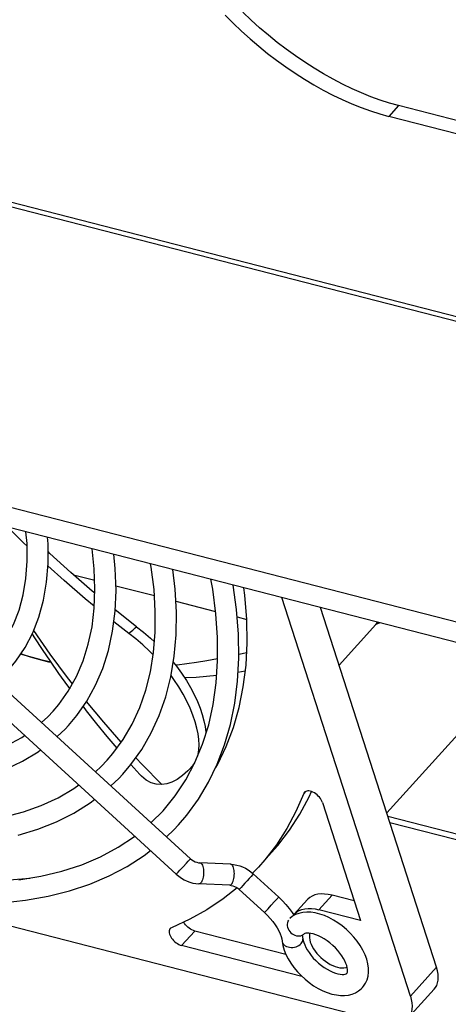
# Model space of a CAD drawing. Extents: x -4139 to -1089, y -1564 to 1941.
# Tile 20 of 160: x -2180 to -2143, y -1399 to -1315. Entities that reach past the tile are written whole.
import ezdxf

# ---------------------------------------------------------------- set-up
doc = ezdxf.new("R2010")
doc.units = 0
doc.header["$LTSCALE"] = 23.1
for name, color, linetype in [('E_FENGSHANZHAO_D120_2_10_1', 7, 'CONTINUOUS'), ('E_FENGSHANZHAO_D120_2_4_1_', 7, 'CONTINUOUS'), ('E_FENGSHANZHAO_D120_2_7_1_', 7, 'CONTINUOUS'), ('E_FENGSHANZHAO_D120_2_8_1_', 7, 'CONTINUOUS'), ('E_FENGSHANZHAO_D120_2_9_1_', 7, 'CONTINUOUS'), ('FAN_ADDA_AD1224UB-F51_4_1_', 7, 'CONTINUOUS'), ('SE5M_BASE_FAN_A_3_1_1_AM_0', 7, 'CONTINUOUS'), ('SE5M_BOTTOM_A_3_1_1_AM_0', 7, 'CONTINUOUS'), ('SE5M_GND_A_3_1_1_AM_0', 7, 'CONTINUOUS')]:
    doc.layers.add(name, color=color, linetype=linetype)

msp = doc.modelspace()

# ---------------------------------------------------------------- linework, layer by layer
at = {"layer": 'E_FENGSHANZHAO_D120_2_10_1', "color": 7}
msp.add_line((-2168.549, -1383.34), (-2167.529, -1382.322), dxfattribs=at)
for points in [[(-2167.529, -1382.322), (-2166.493, -1381.056), (-2165.58, -1379.679), (-2164.795, -1378.2), (-2164.14, -1376.624), (-2163.618, -1374.958), (-2163.229, -1373.207), (-2162.972, -1371.374), (-2162.849, -1369.466), (-2162.858, -1367.488), (-2163.001, -1365.444), (-2163.276, -1363.342), (-2163.437, -1362.485)], [(-2166.197, -1383.532), (-2165.488, -1382.701), (-2164.497, -1381.34), (-2163.626, -1379.88), (-2162.877, -1378.324), (-2162.253, -1376.676), (-2161.755, -1374.937), (-2161.386, -1373.113), (-2161.149, -1371.211), (-2161.043, -1369.236), (-2161.069, -1367.193), (-2161.228, -1365.087), (-2161.512, -1362.98)], [(-2167.225, -1384.551), (-2166.597, -1383.959), (-2166.197, -1383.532)], [(-2179.887, -1388.25), (-2177.997, -1387.94), (-2176.195, -1387.505), (-2174.486, -1386.945), (-2172.875, -1386.261), (-2171.369, -1385.454), (-2169.974, -1384.527), (-2169.944, -1384.503)], [(-2181.307, -1390.201), (-2179.299, -1389.987), (-2177.373, -1389.649), (-2175.534, -1389.188), (-2173.788, -1388.606), (-2172.141, -1387.905), (-2170.596, -1387.088), (-2169.154, -1386.156), (-2168.606, -1385.727)]]:
    msp.add_lwpolyline(points, dxfattribs=at)
at = {"layer": 'E_FENGSHANZHAO_D120_2_4_1_', "color": 7}
for p, q in [((-2166.388, -1387.757), (-2205.965, -1351.542)), ((-2165.173, -1386.429), (-2198.962, -1355.51)), ((-2161.737, -1386.9), (-2164.37, -1386.786)), ((-2160.007, -1387.551), (-2159.796, -1387.728)), ((-2157.623, -1389.716), (-2159.796, -1387.728)), ((-2161.815, -1388.699), (-2164.448, -1388.584)), ((-2161.815, -1388.699), (-2161.682, -1388.713)), ((-2158.838, -1391.044), (-2161.012, -1389.056)), ((-2156.457, -1391.052), (-2156.302, -1391.293)), ((-2155.599, -1392.974), (-2155.546, -1393.286))]:
    msp.add_line(p, q, dxfattribs=at)
at = {"layer": 'E_FENGSHANZHAO_D120_2_4_1_', "color": 2}
for p, q in [((-2165.803, -1387.128), (-2165.525, -1386.823)), ((-2165.525, -1386.823), (-2165.367, -1386.649)), ((-2165.367, -1386.649), (-2165.25, -1386.518)), ((-2166.226, -1387.586), (-2166.076, -1387.425)), ((-2166.076, -1387.425), (-2165.803, -1387.128)), ((-2159.873, -1387.817), (-2159.991, -1387.947)), ((-2160.521, -1388.53), (-2160.7, -1388.724)), ((-2160.331, -1388.322), (-2160.521, -1388.53)), ((-2160.148, -1388.122), (-2160.331, -1388.322)), ((-2159.991, -1387.947), (-2160.148, -1388.122)), ((-2160.7, -1388.724), (-2160.849, -1388.885)), ((-2158.253, -1390.415), (-2157.975, -1390.11)), ((-2157.975, -1390.11), (-2157.817, -1389.936)), ((-2157.817, -1389.936), (-2157.7, -1389.805)), ((-2158.676, -1390.874), (-2158.527, -1390.712)), ((-2158.527, -1390.712), (-2158.253, -1390.415))]:
    msp.add_line(p, q, dxfattribs=at)
for points in [[(-2165.25, -1386.518), (-2165.21, -1386.473), (-2165.184, -1386.444), (-2165.173, -1386.43), (-2165.173, -1386.429)], [(-2164.37, -1386.786), (-2164.356, -1386.787), (-2164.301, -1386.807), (-2164.249, -1386.847), (-2164.201, -1386.909), (-2164.158, -1386.989), (-2164.122, -1387.087), (-2164.092, -1387.199), (-2164.07, -1387.324)], [(-2161.437, -1387.438), (-2161.459, -1387.313), (-2161.488, -1387.201), (-2161.525, -1387.103), (-2161.568, -1387.023), (-2161.616, -1386.962), (-2161.668, -1386.921), (-2161.722, -1386.902), (-2161.737, -1386.9)], [(-2166.388, -1387.757), (-2166.384, -1387.753), (-2166.365, -1387.734), (-2166.332, -1387.7), (-2166.226, -1387.586)], [(-2164.07, -1387.324), (-2164.057, -1387.457), (-2164.052, -1387.596), (-2164.056, -1387.737), (-2164.069, -1387.877), (-2164.09, -1388.012), (-2164.119, -1388.139), (-2164.155, -1388.255), (-2164.197, -1388.357), (-2164.245, -1388.442), (-2164.296, -1388.509)], [(-2161.663, -1388.623), (-2161.611, -1388.556), (-2161.564, -1388.471), (-2161.521, -1388.369), (-2161.485, -1388.253), (-2161.456, -1388.126), (-2161.435, -1387.991), (-2161.423, -1387.851), (-2161.419, -1387.71), (-2161.424, -1387.571), (-2161.437, -1387.438)], [(-2159.796, -1387.728), (-2159.797, -1387.729), (-2159.808, -1387.742), (-2159.834, -1387.772), (-2159.873, -1387.817)], [(-2164.296, -1388.509), (-2164.351, -1388.555), (-2164.406, -1388.58), (-2164.448, -1388.584)], [(-2161.815, -1388.699), (-2161.773, -1388.694), (-2161.717, -1388.669), (-2161.663, -1388.623)], [(-2160.849, -1388.885), (-2160.955, -1388.998), (-2160.988, -1389.033), (-2161.007, -1389.052), (-2161.012, -1389.056)], [(-2157.7, -1389.805), (-2157.66, -1389.76), (-2157.635, -1389.731), (-2157.624, -1389.717), (-2157.623, -1389.716)], [(-2158.838, -1391.044), (-2158.834, -1391.041), (-2158.815, -1391.022), (-2158.782, -1390.987), (-2158.676, -1390.874)], [(-2157.334, -1393.495), (-2157.321, -1393.561), (-2157.284, -1393.655), (-2157.226, -1393.743), (-2157.149, -1393.823), (-2157.054, -1393.891), (-2156.944, -1393.947), (-2156.822, -1393.99), (-2156.69, -1394.018), (-2156.553, -1394.03), (-2156.412, -1394.027), (-2156.272, -1394.007), (-2156.136, -1393.973), (-2156.008, -1393.925), (-2155.89, -1393.863), (-2155.786, -1393.789), (-2155.698, -1393.706)], [(-2155.698, -1393.706), (-2155.628, -1393.615), (-2155.579, -1393.519), (-2155.55, -1393.419), (-2155.543, -1393.318), (-2155.546, -1393.286)]]:
    msp.add_lwpolyline(points, dxfattribs=at)
at = {"layer": 'E_FENGSHANZHAO_D120_2_4_1_', "color": 7}
for points in [[(-2165.173, -1386.429), (-2165.049, -1386.53), (-2164.917, -1386.617), (-2164.78, -1386.687), (-2164.641, -1386.738), (-2164.503, -1386.771), (-2164.37, -1386.786)], [(-2161.737, -1386.9), (-2161.478, -1386.924), (-2161.219, -1386.971), (-2160.962, -1387.043), (-2160.71, -1387.137), (-2160.465, -1387.255), (-2160.23, -1387.393), (-2160.007, -1387.551)], [(-2166.388, -1387.757), (-2166.177, -1387.934), (-2165.954, -1388.092), (-2165.718, -1388.231), (-2165.473, -1388.348), (-2165.222, -1388.442), (-2164.965, -1388.514), (-2164.707, -1388.561), (-2164.448, -1388.584)], [(-2161.682, -1388.713), (-2161.544, -1388.746), (-2161.405, -1388.798), (-2161.268, -1388.868), (-2161.135, -1388.954), (-2161.012, -1389.056)], [(-2157.623, -1389.716), (-2157.301, -1390.028), (-2156.997, -1390.356), (-2156.715, -1390.698), (-2156.457, -1391.052)], [(-2158.838, -1391.044), (-2158.581, -1391.293), (-2158.342, -1391.553), (-2158.123, -1391.819), (-2157.929, -1392.088), (-2157.761, -1392.354), (-2157.62, -1392.613), (-2157.508, -1392.861), (-2157.423, -1393.093), (-2157.366, -1393.305), (-2157.334, -1393.495)], [(-2150.452, -1397.471), (-2150.349, -1397.347), (-2150.184, -1397.093), (-2150.056, -1396.809), (-2149.968, -1396.491), (-2149.926, -1396.15), (-2149.93, -1395.798), (-2149.979, -1395.431), (-2150.076, -1395.048), (-2150.218, -1394.657), (-2150.405, -1394.263), (-2150.632, -1393.873), (-2150.892, -1393.499), (-2151.18, -1393.14), (-2151.492, -1392.802), (-2151.825, -1392.486), (-2152.176, -1392.193), (-2152.544, -1391.926), (-2152.926, -1391.686), (-2153.315, -1391.479), (-2153.706, -1391.307), (-2154.096, -1391.173), (-2154.484, -1391.078), (-2154.863, -1391.024), (-2155.224, -1391.013), (-2155.565, -1391.044), (-2155.884, -1391.115), (-2156.177, -1391.225), (-2156.438, -1391.368), (-2156.666, -1391.54)], [(-2156.79, -1391.688), (-2156.843, -1391.796), (-2156.877, -1391.915), (-2156.891, -1392.04), (-2156.885, -1392.169), (-2156.86, -1392.299), (-2156.816, -1392.427), (-2156.754, -1392.551), (-2156.674, -1392.666), (-2156.58, -1392.771), (-2156.473, -1392.863), (-2156.357, -1392.938), (-2156.235, -1392.996), (-2156.108, -1393.034), (-2155.98, -1393.053), (-2155.854, -1393.052), (-2155.733, -1393.029), (-2155.619, -1392.986), (-2155.518, -1392.924), (-2155.48, -1392.894)], [(-2151.786, -1396.263), (-2151.78, -1396.255), (-2151.759, -1396.22), (-2151.739, -1396.161), (-2151.724, -1396.064), (-2151.725, -1395.933), (-2151.746, -1395.775), (-2151.791, -1395.595), (-2151.859, -1395.401), (-2151.95, -1395.195), (-2152.066, -1394.978), (-2152.207, -1394.754), (-2152.372, -1394.526), (-2152.559, -1394.298), (-2152.767, -1394.073), (-2152.992, -1393.857), (-2153.232, -1393.653), (-2153.48, -1393.467), (-2153.73, -1393.302), (-2153.979, -1393.16), (-2154.22, -1393.043), (-2154.451, -1392.95), (-2154.666, -1392.882), (-2154.863, -1392.838), (-2155.038, -1392.816), (-2155.186, -1392.813), (-2155.305, -1392.825), (-2155.392, -1392.847), (-2155.449, -1392.872), (-2155.48, -1392.894)], [(-2157.334, -1393.495), (-2157.266, -1393.875), (-2157.154, -1394.257), (-2157.002, -1394.636), (-2156.81, -1395.014), (-2156.578, -1395.394), (-2156.311, -1395.764), (-2156.016, -1396.117), (-2155.696, -1396.451)], [(-2155.546, -1393.286), (-2155.519, -1393.441), (-2155.47, -1393.618), (-2155.396, -1393.817), (-2155.296, -1394.031), (-2155.171, -1394.253), (-2155.022, -1394.481), (-2154.849, -1394.711), (-2154.655, -1394.939), (-2154.441, -1395.161), (-2154.21, -1395.374), (-2153.968, -1395.572), (-2153.72, -1395.751), (-2153.472, -1395.909), (-2153.226, -1396.042), (-2152.989, -1396.152), (-2152.763, -1396.237), (-2152.552, -1396.299), (-2152.357, -1396.337), (-2152.182, -1396.353), (-2152.034, -1396.349), (-2151.921, -1396.33), (-2151.845, -1396.303), (-2151.804, -1396.279), (-2151.786, -1396.263)], [(-2155.696, -1396.451), (-2155.357, -1396.762), (-2155, -1397.048), (-2154.627, -1397.31), (-2154.243, -1397.541), (-2153.851, -1397.739), (-2153.457, -1397.902), (-2153.059, -1398.027), (-2152.673, -1398.109), (-2152.315, -1398.149), (-2151.974, -1398.149), (-2151.644, -1398.111), (-2151.333, -1398.032), (-2151.044, -1397.915), (-2150.782, -1397.76), (-2150.549, -1397.57), (-2150.452, -1397.471)]]:
    msp.add_lwpolyline(points, dxfattribs=at)
at = {"layer": 'E_FENGSHANZHAO_D120_2_7_1_', "color": 7}
for points in [[(-2182.127, -1369.093), (-2181.68, -1368.565), (-2180.951, -1367.516), (-2180.344, -1366.369), (-2179.86, -1365.13), (-2179.502, -1363.811), (-2179.269, -1362.415), (-2179.16, -1360.945), (-2179.176, -1359.408), (-2179.263, -1358.413)], [(-2180.793, -1370.302), (-2180.127, -1369.498), (-2179.347, -1368.34), (-2178.691, -1367.082), (-2178.162, -1365.729), (-2177.762, -1364.28), (-2177.496, -1362.746), (-2177.366, -1361.135), (-2177.372, -1359.452), (-2177.418, -1358.887)]]:
    msp.add_lwpolyline(points, dxfattribs=at)
at = {"layer": 'E_FENGSHANZHAO_D120_2_8_1_', "color": 7}
for points in [[(-2176.944, -1373.798), (-2176.46, -1373.231), (-2175.64, -1372.081), (-2174.942, -1370.832), (-2174.37, -1369.489), (-2173.925, -1368.059), (-2173.607, -1366.548), (-2173.417, -1364.961), (-2173.354, -1363.302), (-2173.418, -1361.578), (-2173.601, -1359.869)], [(-2175.609, -1375.006), (-2174.91, -1374.172), (-2174.043, -1372.923), (-2173.3, -1371.571), (-2172.685, -1370.122), (-2172.2, -1368.578), (-2171.849, -1366.944), (-2171.633, -1365.227), (-2171.555, -1363.436), (-2171.614, -1361.575), (-2171.74, -1360.348)], [(-2177.936, -1374.75), (-2177.4, -1374.275), (-2176.944, -1373.798)], [(-2204.544, -1375.088), (-2202.421, -1375.925), (-2200.324, -1376.648), (-2198.26, -1377.255), (-2196.234, -1377.744), (-2194.256, -1378.115), (-2192.333, -1378.365), (-2190.471, -1378.495), (-2188.676, -1378.504), (-2186.954, -1378.392), (-2185.31, -1378.16), (-2183.751, -1377.808), (-2182.279, -1377.336), (-2180.902, -1376.744), (-2179.626, -1376.035), (-2179.384, -1375.865)], [(-2176.601, -1375.972), (-2175.9, -1375.317), (-2175.609, -1375.006)], [(-2181.002, -1378.765), (-2179.562, -1378.079), (-2178.23, -1377.274), (-2178.019, -1377.115)]]:
    msp.add_lwpolyline(points, dxfattribs=at)
at = {"layer": 'E_FENGSHANZHAO_D120_2_9_1_', "color": 7}
for points in [[(-2172.307, -1377.989), (-2171.817, -1377.418), (-2170.93, -1376.204), (-2170.163, -1374.89), (-2169.52, -1373.482), (-2169.001, -1371.987), (-2168.609, -1370.409), (-2168.343, -1368.754), (-2168.202, -1367.026), (-2168.188, -1365.23), (-2168.299, -1363.371), (-2168.535, -1361.456), (-2168.59, -1361.159)], [(-2170.973, -1379.197), (-2170.271, -1378.367), (-2169.339, -1377.059), (-2168.531, -1375.652), (-2167.847, -1374.147), (-2167.29, -1372.547), (-2166.864, -1370.859), (-2166.57, -1369.086), (-2166.41, -1367.235), (-2166.385, -1365.314), (-2166.495, -1363.326), (-2166.697, -1361.646)], [(-2173.32, -1378.975), (-2172.822, -1378.529), (-2172.307, -1377.989)], [(-2171.987, -1380.194), (-2171.322, -1379.57), (-2170.973, -1379.197)], [(-2181.108, -1382.849), (-2179.485, -1382.42), (-2177.951, -1381.872), (-2176.511, -1381.207), (-2175.173, -1380.426), (-2174.742, -1380.113)], [(-2179.947, -1384.421), (-2178.251, -1383.909), (-2176.653, -1383.274), (-2175.159, -1382.521), (-2173.77, -1381.651), (-2173.385, -1381.355)]]:
    msp.add_lwpolyline(points, dxfattribs=at)
at = {"layer": 'FAN_ADDA_AD1224UB-F51_4_1_', "color": 7}
for p, q in [((-2175.2, -1362.105), (-2173.381, -1362.573)), ((-2171.567, -1363.04), (-2168.268, -1363.889)), ((-2146.343, -1398.208), (-2157.365, -1364.047)), ((-2166.438, -1364.36), (-2163.028, -1365.237)), ((-2144.101, -1395.733), (-2154.049, -1364.9)), ((-2169.789, -1366.553), (-2171.628, -1365.119)), ((-2161.181, -1365.712), (-2160.35, -1365.926)), ((-2170.454, -1367.121), (-2171.745, -1366.123)), ((-2149.296, -1366.363), (-2152.453, -1369.848)), ((-2149.296, -1366.363), (-2149.136, -1366.164)), ((-2148.947, -1366.213), (-2149.296, -1366.363)), ((-2177.874, -1369.428), (-2179.731, -1368.91)), ((-2177.14, -1369.6), (-2177.874, -1369.428)), ((-2148.372, -1382.496), (-2139.915, -1373.16)), ((-2170.274, -1378.371), (-2169.509, -1379.223)), ((-2165.347, -1378.856), (-2164.912, -1378.421)), ((-2164.948, -1378.424), (-2165.347, -1378.856)), ((-2164.948, -1378.424), (-2164.808, -1378.225)), ((-2153.875, -1381.61), (-2150.614, -1391.717)), ((-2159.347, -1387.142), (-2158.226, -1385.904)), ((-2159.347, -1387.142), (-2159.851, -1387.676)), ((-2189.633, -1389.853), (-2148.528, -1400.429)), ((-2156.283, -1391.173), (-2155.162, -1389.935)), ((-2151.151, -1390.053), (-2153.053, -1389.564)), ((-2156.336, -1391.24), (-2156.283, -1391.173)), ((-2150.614, -1391.717), (-2154.174, -1390.801)), ((-2157.002, -1394.636), (-2164.813, -1392.626)), ((-2155.626, -1396.516), (-2165.934, -1393.864)), ((-2146.543, -1400.08), (-2144.301, -1397.605))]:
    msp.add_line(p, q, dxfattribs=at)
at = {"layer": 'FAN_ADDA_AD1224UB-F51_4_1_', "color": 2}
for p, q in [((-2170.454, -1367.121), (-2170.344, -1367.026)), ((-2170.344, -1367.026), (-2170.122, -1366.837)), ((-2164.948, -1378.424), (-2164.875, -1378.352)), ((-2155.32, -1380.67), (-2155.467, -1380.832)), ((-2153.053, -1389.564), (-2154.174, -1390.801)), ((-2164.813, -1392.626), (-2165.934, -1393.864)), ((-2146.343, -1398.208), (-2144.101, -1395.733))]:
    msp.add_line(p, q, dxfattribs=at)
at = {"layer": 'FAN_ADDA_AD1224UB-F51_4_1_', "color": 7}
for points in [[(-2179.173, -1359.651), (-2179.484, -1359.355), (-2180.817, -1358.013)], [(-2173.369, -1363.688), (-2173.593, -1363.503), (-2175.428, -1361.907), (-2177.208, -1360.273), (-2177.369, -1360.116)], [(-2173.411, -1364.79), (-2174.182, -1364.161), (-2175.995, -1362.601), (-2177.382, -1361.344)], [(-2163.015, -1378.61), (-2162.843, -1378.326), (-2162.106, -1376.802), (-2161.494, -1375.188), (-2161.008, -1373.486), (-2160.65, -1371.704), (-2160.421, -1369.848), (-2160.321, -1367.921), (-2160.35, -1365.923), (-2160.508, -1363.862), (-2160.596, -1363.215)], [(-2169.789, -1366.553), (-2169.197, -1367.019), (-2168.605, -1367.529), (-2168.269, -1367.844)], [(-2228.53, -1366.795), (-2227.317, -1367.889), (-2225.05, -1369.819), (-2222.734, -1371.678), (-2220.374, -1373.461), (-2217.978, -1375.163), (-2215.554, -1376.776), (-2213.11, -1378.299), (-2210.651, -1379.725), (-2208.184, -1381.052), (-2205.715, -1382.277), (-2203.251, -1383.395), (-2200.798, -1384.404), (-2198.363, -1385.302), (-2195.953, -1386.085), (-2193.575, -1386.752), (-2191.235, -1387.3), (-2188.939, -1387.728), (-2186.695, -1388.035), (-2184.508, -1388.22), (-2182.384, -1388.283), (-2180.329, -1388.223), (-2178.945, -1388.096)], [(-2178.743, -1367.183), (-2178.535, -1367.51), (-2177.885, -1368.501), (-2177.2, -1369.515), (-2176.479, -1370.55), (-2175.722, -1371.604), (-2175.523, -1371.873)], [(-2168.374, -1368.948), (-2168.679, -1368.638), (-2169.266, -1368.092), (-2169.86, -1367.586), (-2170.454, -1367.121)], [(-2179.695, -1368.857), (-2179.422, -1368.958), (-2178.917, -1369.128), (-2178.401, -1369.285), (-2177.874, -1369.428)], [(-2166.457, -1369.831), (-2166.32, -1369.815), (-2165.497, -1369.706), (-2164.653, -1369.582), (-2163.768, -1369.438), (-2162.85, -1369.274)], [(-2161.047, -1368.916), (-2160.752, -1368.854), (-2160.365, -1368.768)], [(-2177.874, -1369.428), (-2177.338, -1369.559), (-2177.14, -1369.601)], [(-2166.653, -1369.588), (-2166.386, -1369.92), (-2165.933, -1370.543), (-2165.528, -1371.16), (-2165.169, -1371.771), (-2164.855, -1372.369), (-2164.587, -1372.951), (-2164.36, -1373.519), (-2164.172, -1374.078), (-2164.026, -1374.615), (-2163.923, -1375.116), (-2163.859, -1375.591), (-2163.853, -1375.708)], [(-2164.559, -1377.632), (-2164.522, -1377.505), (-2164.462, -1377.112), (-2164.443, -1376.682), (-2164.466, -1376.222), (-2164.528, -1375.744), (-2164.63, -1375.239), (-2164.778, -1374.692), (-2164.971, -1374.12), (-2165.203, -1373.54), (-2165.48, -1372.945), (-2165.805, -1372.329), (-2166.177, -1371.703), (-2166.595, -1371.075), (-2166.844, -1370.737)], [(-2162.931, -1370.742), (-2164.677, -1370.9), (-2165.68, -1370.928)], [(-2160.483, -1370.347), (-2160.807, -1370.422), (-2161.109, -1370.47)], [(-2174.375, -1373.402), (-2174.1, -1373.762), (-2173.234, -1374.862), (-2172.331, -1375.971), (-2171.491, -1376.971)], [(-2167.643, -1380.083), (-2168.109, -1380.055), (-2168.555, -1379.924), (-2168.977, -1379.692), (-2169.379, -1379.358), (-2169.509, -1379.223)], [(-2165.347, -1378.856), (-2165.401, -1378.91), (-2165.857, -1379.314), (-2166.31, -1379.634), (-2166.759, -1379.869), (-2167.204, -1380.019), (-2167.643, -1380.083)], [(-2155.467, -1380.832), (-2156.146, -1382.381), (-2156.93, -1383.847), (-2157.82, -1385.23), (-2158.813, -1386.527), (-2159.347, -1387.142)], [(-2158.226, -1385.904), (-2157.692, -1385.289), (-2156.699, -1383.992), (-2155.809, -1382.609), (-2155.025, -1381.143), (-2154.82, -1380.676)], [(-2155.407, -1380.735), (-2155.428, -1380.76), (-2155.467, -1380.832)], [(-2155.305, -1380.66), (-2155.374, -1380.703), (-2155.407, -1380.735)], [(-2153.875, -1381.61), (-2153.919, -1381.497), (-2153.977, -1381.386), (-2154.05, -1381.273), (-2154.136, -1381.164), (-2154.232, -1381.059), (-2154.337, -1380.962), (-2154.449, -1380.874), (-2154.565, -1380.797), (-2154.684, -1380.733), (-2154.802, -1380.682), (-2154.917, -1380.646), (-2155.027, -1380.625), (-2155.13, -1380.621), (-2155.223, -1380.633), (-2155.305, -1380.66)], [(-2161.187, -1388.92), (-2162.388, -1389.872), (-2163.771, -1390.798), (-2165.243, -1391.625), (-2166.805, -1392.353)], [(-2153.053, -1389.564), (-2153.38, -1389.494), (-2153.69, -1389.457), (-2153.985, -1389.452), (-2154.262, -1389.478), (-2154.516, -1389.537), (-2154.746, -1389.627), (-2154.95, -1389.747), (-2155.126, -1389.897), (-2155.162, -1389.935)], [(-2156.283, -1391.173), (-2156.247, -1391.134), (-2156.071, -1390.985), (-2155.867, -1390.864), (-2155.637, -1390.775), (-2155.383, -1390.716), (-2155.106, -1390.689), (-2154.811, -1390.694), (-2154.501, -1390.732), (-2154.174, -1390.801)], [(-2164.813, -1392.626), (-2164.93, -1392.588), (-2165.048, -1392.537), (-2165.167, -1392.471), (-2165.283, -1392.393), (-2165.395, -1392.304), (-2165.499, -1392.206), (-2165.595, -1392.102), (-2165.679, -1391.992), (-2165.751, -1391.88), (-2165.758, -1391.865)], [(-2166.92, -1392.434), (-2166.933, -1392.449), (-2166.974, -1392.518), (-2166.999, -1392.599), (-2167.007, -1392.69), (-2166.997, -1392.79), (-2166.971, -1392.896), (-2166.929, -1393.006), (-2166.872, -1393.118), (-2166.8, -1393.23), (-2166.716, -1393.339), (-2166.62, -1393.444), (-2166.516, -1393.541), (-2166.404, -1393.63), (-2166.288, -1393.708), (-2166.169, -1393.774), (-2166.051, -1393.826), (-2165.934, -1393.864)], [(-2166.805, -1392.353), (-2166.877, -1392.395), (-2166.92, -1392.434)], [(-2154.962, -1392.825), (-2154.975, -1392.868), (-2154.995, -1393.026), (-2154.992, -1393.197), (-2154.965, -1393.377), (-2154.914, -1393.568)], [(-2154.914, -1393.568), (-2154.84, -1393.764), (-2154.746, -1393.961), (-2154.631, -1394.159), (-2154.498, -1394.355), (-2154.347, -1394.547), (-2154.182, -1394.733), (-2154.005, -1394.908), (-2153.817, -1395.072), (-2153.619, -1395.224), (-2153.415, -1395.362), (-2153.207, -1395.483), (-2152.998, -1395.586), (-2152.79, -1395.669), (-2152.587, -1395.732), (-2152.391, -1395.773), (-2152.205, -1395.792), (-2152.03, -1395.789), (-2151.869, -1395.764), (-2151.758, -1395.728)], [(-2144.301, -1397.605), (-2144.198, -1397.474), (-2144.091, -1397.283), (-2144.013, -1397.069), (-2143.967, -1396.834), (-2143.953, -1396.58), (-2143.971, -1396.311), (-2144.02, -1396.029), (-2144.101, -1395.733)], [(-2146.343, -1398.208), (-2146.262, -1398.504), (-2146.213, -1398.786), (-2146.195, -1399.056), (-2146.209, -1399.309), (-2146.255, -1399.544), (-2146.333, -1399.758), (-2146.44, -1399.949), (-2146.543, -1400.08)]]:
    msp.add_lwpolyline(points, dxfattribs=at)
at = {"layer": 'FAN_ADDA_AD1224UB-F51_4_1_', "color": 2}
for points in [[(-2170.122, -1366.837), (-2169.9, -1366.647), (-2169.789, -1366.553)], [(-2175.28, -1371.436), (-2175.703, -1370.898), (-2177.184, -1368.911), (-2178.603, -1366.89), (-2178.611, -1366.879)], [(-2171.101, -1376.438), (-2172.59, -1374.743), (-2174.071, -1372.964)], [(-2167.643, -1380.083), (-2169.32, -1378.367), (-2169.858, -1377.787)]]:
    msp.add_lwpolyline(points, dxfattribs=at)
at = {"layer": 'SE5M_BASE_FAN_A_3_1_1_AM_0', "color": 2}
msp.add_line((-2148.283, -1382.772), (-2135.775, -1385.99), dxfattribs=at)
at = {"layer": 'SE5M_BASE_FAN_A_3_1_1_AM_0', "color": 7}
msp.add_line((-2135.586, -1386.579), (-2148.093, -1383.36), dxfattribs=at)
at = {"layer": 'SE5M_BOTTOM_A_3_1_1_AM_0', "color": 2}
for p, q in [((-2281.924, -1304.071), (-1899.351, -1402.506)), ((-2147.347, -1321.898), (-2148.188, -1322.826))]:
    msp.add_line(p, q, dxfattribs=at)
at = {"layer": 'SE5M_BOTTOM_A_3_1_1_AM_0', "color": 7}
for p, q in [((-2281.457, -1304.596), (-1899.77, -1402.802)), ((-2115.701, -1330.04), (-2147.347, -1321.898)), ((-2116.542, -1330.969), (-2148.188, -1322.826))]:
    msp.add_line(p, q, dxfattribs=at)
for points in [[(-2162.201, -1314.139), (-2161.511, -1314.834), (-2160.801, -1315.511), (-2160.073, -1316.169), (-2159.328, -1316.807), (-2158.568, -1317.422), (-2157.795, -1318.014), (-2157.01, -1318.58), (-2156.216, -1319.121), (-2155.415, -1319.634), (-2154.608, -1320.118), (-2153.799, -1320.571), (-2152.989, -1320.992), (-2152.178, -1321.383), (-2151.369, -1321.74), (-2150.563, -1322.064), (-2149.764, -1322.354), (-2148.972, -1322.607), (-2148.188, -1322.826)], [(-2147.347, -1321.898), (-2148.13, -1321.68), (-2148.922, -1321.426), (-2149.722, -1321.136), (-2150.528, -1320.812), (-2151.338, -1320.454), (-2152.151, -1320.063), (-2152.963, -1319.64), (-2153.774, -1319.186), (-2154.583, -1318.7), (-2155.387, -1318.185), (-2156.183, -1317.643), (-2156.97, -1317.074), (-2157.744, -1316.48), (-2158.505, -1315.863), (-2159.251, -1315.225), (-2159.979, -1314.566), (-2160.689, -1313.888)]]:
    msp.add_lwpolyline(points, dxfattribs=at)
at = {"layer": 'SE5M_GND_A_3_1_1_AM_0', "color": 7}
for p, q in [((-2000.592, -1402.645), (-2211.04, -1348.497)), ((-1999.98, -1404.542), (-2210.428, -1350.394))]:
    msp.add_line(p, q, dxfattribs=at)

doc.saveas('drawing.dxf')
